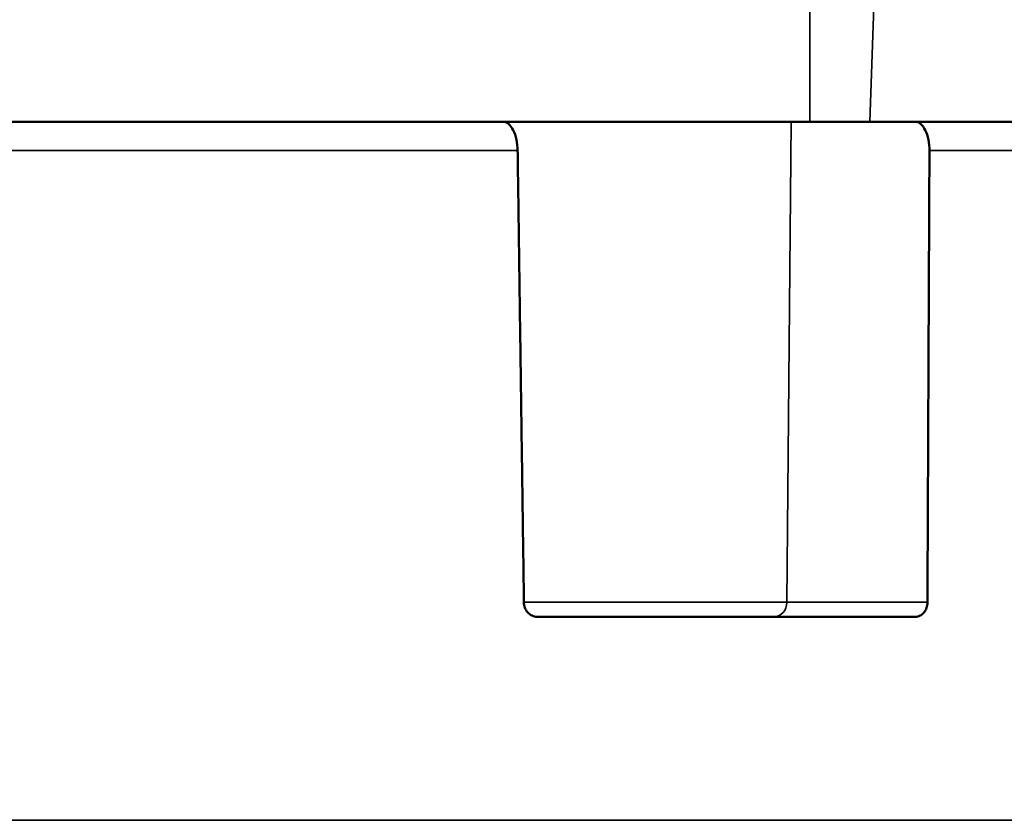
# Model space of a CAD drawing. Header units: inches. Extents: x 0 to 234, y 0 to 165.
# Tile 49 of 85: x 64.89 to 66.22, y 121.36 to 122.44. Entities that reach past the tile are written whole.
import ezdxf

# ---------------------------------------------------------------- set-up
doc = ezdxf.new("R2010")
doc.units = ezdxf.units.IN
doc.header["$LTSCALE"] = 10
doc.header["$MEASUREMENT"] = 0
doc.layers.add('Visible (ANSI)', color=7, linetype='Continuous', lineweight=50)
doc.layers.add('Visible Narrow (ANSI)', color=7, linetype='Continuous', lineweight=35)

msp = doc.modelspace()

# ---------------------------------------------------------------- linework, layer by layer
at = {"layer": 'Visible (ANSI)'}
for p, q in [((63.5861, 122.3032), (65.5423, 122.3032)), ((65.5423, 122.3032), (65.9323, 122.3032)), ((65.9323, 122.3032), (66.0998, 122.3032)), ((66.0998, 122.3032), (66.2326, 122.3032)), ((65.5886, 121.6339), (66.1002, 121.6339))]:
    msp.add_line(p, q, dxfattribs=at)
for points, knots in [([(65.5624, 122.2642), (65.5624, 122.269), (65.5617, 122.2745), (65.5598, 122.2834), (65.5581, 122.2883), (65.5546, 122.2951), (65.5522, 122.2984), (65.5476, 122.3021), (65.5448, 122.3032), (65.5423, 122.3032)], [-0.5922526, -0.5922526, -0.5922526, -0.5922526, -0.5560999, -0.5560999, -0.51902, -0.51902, -0.4819302, -0.4819302, -0.4448087, -0.4448087, -0.4448087, -0.4448087]), ([(66.0998, 122.3032), (66.1022, 122.3032), (66.1051, 122.3021), (66.1095, 122.2984), (66.1119, 122.2951), (66.1153, 122.2883), (66.1169, 122.2834), (66.1187, 122.2745), (66.1192, 122.269), (66.1192, 122.2642)], [-0.1483131, -0.1483131, -0.1483131, -0.1483131, -0.1111694, -0.1111694, -0.0740575, -0.0740575, -0.0369998, -0.0369998, -0.0008692, -0.0008692, -0.0008692, -0.0008692]), ([(65.5709, 121.6534), (65.5709, 121.651), (65.5713, 121.6485), (65.5731, 121.6437), (65.5745, 121.6415), (65.5777, 121.638), (65.5797, 121.6364), (65.584, 121.6344), (65.5864, 121.6339), (65.5886, 121.6339), (65.5886, 121.6339), (65.5886, 121.6339)], [0.00055204, 0.00055204, 0.00055204, 0.00055204, 0.01884739, 0.01884739, 0.03769478, 0.03769478, 0.05656418, 0.05656418, 0.07543358, 0.07543358, 0.07546127, 0.07546127, 0.07546127, 0.07546127]), ([(66.1002, 121.6339), (66.1002, 121.6339), (66.1002, 121.6339), (66.1023, 121.6339), (66.1045, 121.6344), (66.1085, 121.6364), (66.1103, 121.638), (66.1132, 121.6415), (66.1145, 121.6437), (66.1161, 121.6485), (66.1165, 121.651), (66.1165, 121.6534)], [0.22619755, 0.22619755, 0.22619755, 0.22619755, 0.22622524, 0.22622524, 0.24509465, 0.24509465, 0.26396405, 0.26396405, 0.28281144, 0.28281144, 0.30110678, 0.30110678, 0.30110678, 0.30110678])]:
    msp.add_open_spline(points, degree=3, knots=knots, dxfattribs=at)
for points, weights in [([(65.5709, 121.6534), (65.5666, 121.959), (65.5624, 122.2642)], [0.99999999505, 0.99999991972, 0.999999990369]), ([(66.1192, 122.2642), (66.1178, 121.959), (66.1165, 121.6534)], [0.999999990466, 0.99999992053, 0.9999999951])]:
    msp.add_rational_spline(points, weights, degree=2, dxfattribs=at)
at = {"layer": 'Visible Narrow (ANSI)'}
for p, q in [((65.9575, 122.8544), (65.9575, 122.3032)), ((66.0579, 122.8544), (66.0384, 122.3032)), ((65.9265, 121.6534), (65.9323, 122.3032)), ((65.5624, 122.2642), (63.6063, 122.2642)), ((66.2583, 122.2642), (66.1192, 122.2642)), ((65.9265, 121.6534), (65.5709, 121.6534)), ((66.1165, 121.6534), (65.9265, 121.6534)), ((63.5984, 121.3587), (68.1828, 121.3587))]:
    msp.add_line(p, q, dxfattribs=at)
msp.add_ellipse((65.9094, 121.6536), major_axis=(0, -0.0197), ratio=0.866025, start_param=0, end_param=1.560324, dxfattribs=at)

doc.saveas('drawing.dxf')
